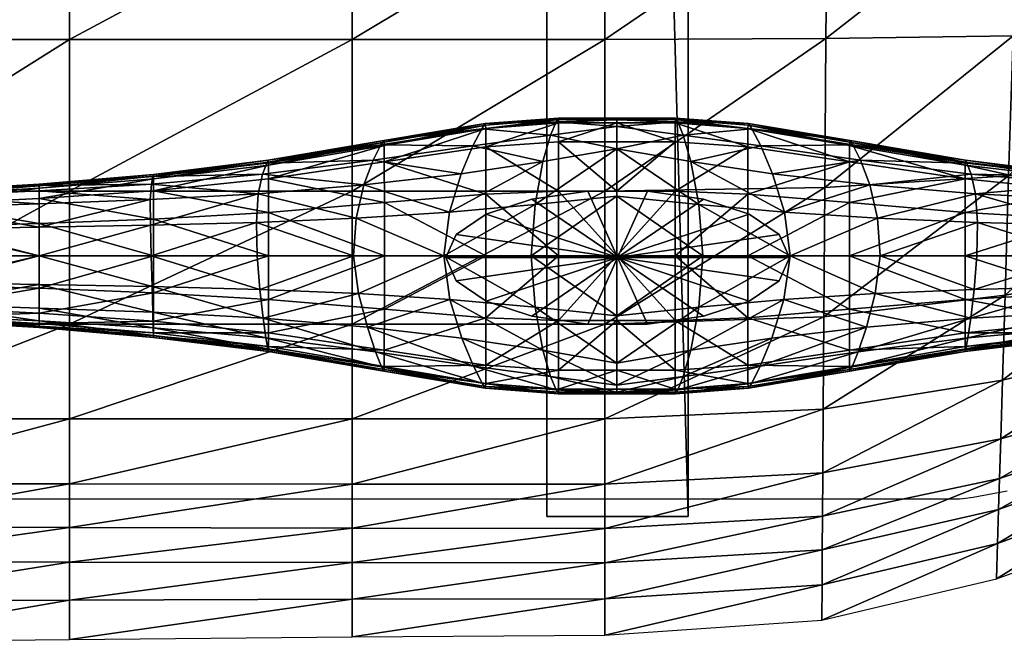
# Model space of a CAD drawing. Header units: inches. Extents: x -10.9 to 10.9, y -19.1 to 19.1.
# Tile 7 of 44: x -4.2 to 2.7, y -18.8 to -14.5. Entities that reach past the tile are written whole.
import ezdxf

# ---------------------------------------------------------------- set-up
doc = ezdxf.new("R2010")
doc.units = ezdxf.units.IN
doc.header["$MEASUREMENT"] = 0
doc.layers.get('0').update_dxf_attribs({"true_color": 0x5890e1})
doc.layers.add('BASE-FUNDICIÓN', color=1, linetype='Continuous', true_color=0xff0000)

# ---------------------------------------------------------------- blocks, each defined once
blk = doc.blocks.new('Box003')
at = {"color": 0}
mesh = blk.add_polyface(dxfattribs=at)
corners = [(-7.4711, -7.8232, 0.7964), (-9.1732, -7.8232, 1.0239), (-9.1732, -8.8923, 1.2064), (-7.4711, -8.8923, 0.9918), (-7.4711, -6.754, 0.6843), (-9.1732, -6.754, 0.9194), (-5.481, -7.8232, 0.5522), (-5.481, -6.754, 0.43), (-5.481, -8.8923, 0.7638), (-3.7007, -7.8232, 0.3755), (-3.7007, -8.8923, 0.6018), (-3.7007, -6.754, 0.2423), (-7.4711, -9.9615, 1.317), (-9.1732, -9.9615, 1.5143), (-9.1732, -10.897, 1.825), (-7.4711, -10.897, 1.6516), (-5.481, -9.9615, 1.1084), (-5.481, -10.897, 1.4674), (-3.7007, -9.9615, 0.9627), (-3.7007, -10.897, 1.3396), (-7.4711, -5.6848, 0.6091), (-9.1732, -5.6848, 0.8456), (-7.4711, -4.6157, 0.5524), (-9.1732, -4.6157, 0.7871), (-5.481, -5.6848, 0.3537), (-5.481, -4.6157, 0.3004), (-3.7007, -5.6848, 0.1604), (-3.7007, -4.6157, 0.1042), (-10.0898, -9.9615, 1.6259), (-10.0898, -5.6848, 0.9821)]
mesh.append_faces([[corners[k] for k in face] for face in [(0, 1, 2), (2, 3, 0), (4, 5, 1), (1, 0, 4), (0, 6, 7), (7, 4, 0), (3, 8, 6), (6, 0, 3), (9, 6, 8), (8, 10, 9), (11, 7, 6), (6, 9, 11), (12, 13, 14), (14, 15, 12), (3, 2, 13), (13, 12, 3), (12, 16, 8), (8, 3, 12), (15, 17, 16), (16, 12, 15), (18, 16, 17), (17, 19, 18), (10, 8, 16), (16, 18, 10), (20, 21, 5), (5, 4, 20), (22, 23, 21), (21, 20, 22), (20, 24, 25), (25, 22, 20), (4, 7, 24), (24, 20, 4), (26, 24, 7), (7, 11, 26), (27, 25, 24), (24, 26, 27), (14, 13, 28), (5, 21, 29), (29, 21, 23)]], dxfattribs={"vtx2": -1, "color": 0})
mesh = blk.add_polyface(dxfattribs=at)
corners = [(-0.4996, -9.2735, -0.139), (-0.4996, -9.1892, -0.139), (-0.2478, -9.1892, -0.106), (-0.2478, -9.2735, -0.106), (-0.3129, -9.1892, 0.4789), (-0.6859, -9.1892, 0.4954), (-0.6859, -9.2735, 0.4954), (-0.3129, -9.2735, 0.4789), (0.2559, -9.2735, 0.0074), (0.004, -9.2735, -0.0731), (0.004, -9.1892, -0.0731), (0.2559, -9.1892, 0.0074), (0.4332, -9.1892, 0.5431), (0.0602, -9.1892, 0.4777), (0.0602, -9.2735, 0.4777), (0.4332, -9.2735, 0.5431), (-3.7007, -7.8232, 0.3755), (-2.1339, -7.8232, 0.2719), (-2.1243, -6.754, 0.1276), (-3.7007, -6.754, 0.2423), (-3.7007, -8.8923, 0.6018), (-2.144, -8.8855, 0.5079), (-0.7846, -7.8232, 0.2472), (-0.8251, -8.8651, 0.4845), (-0.7461, -6.754, 0.0927), (0.2545, -7.8232, 0.2956), (0.3242, -6.754, 0.1377), (0.1867, -8.8413, 0.5273), (-3.7007, -9.9615, 0.9627), (-2.1521, -9.9343, 0.8705), (-0.8575, -9.8527, 0.8223)]
mesh.append_faces([[corners[k] for k in face] for face in [(0, 1, 2), (2, 3, 0), (4, 5, 6), (6, 7, 4), (1, 5, 4), (4, 2, 1), (0, 6, 5), (5, 1, 0), (8, 9, 10), (10, 11, 8), (12, 13, 14), (11, 10, 13), (13, 12, 11), (3, 9, 14), (14, 7, 3), (9, 3, 2), (2, 10, 9), (13, 4, 7), (7, 14, 13), (2, 4, 13), (13, 10, 2), (8, 15, 14), (14, 9, 8), (0, 3, 7), (7, 6, 0), (16, 17, 18), (18, 19, 16), (20, 21, 17), (17, 16, 20), (22, 17, 21), (21, 23, 22), (17, 22, 24), (22, 25, 26), (23, 27, 25), (25, 22, 23), (21, 20, 28), (23, 21, 29), (27, 23, 30)]], dxfattribs={"vtx2": -1, "color": 0})
mesh = blk.add_polyface(dxfattribs=at)
corners = [(-3.7007, -12.3379, 1.608), (-2.1682, -12.2513, 1.5145), (-2.1659, -11.9463, 1.6197), (-3.7007, -12.0257, 1.7233), (-3.7007, -12.5806, 1.3757), (-2.1701, -12.4886, 1.2966), (-0.9218, -11.9844, 1.3868), (-0.9292, -12.2047, 1.212), (-0.9125, -11.7062, 1.4637), (0.0628, -11.4233, 1.3637), (0.0505, -11.6618, 1.3202), (-3.7007, -9.9615, 0.9627), (-2.1521, -9.9343, 0.8705), (-2.144, -8.8855, 0.5079), (-3.7007, -10.897, 1.3396), (-2.1583, -10.846, 1.2437), (-0.8575, -9.8527, 0.8223), (-0.8822, -10.6931, 1.1552), (-0.8251, -8.8651, 0.4845), (-5.481, -12.0249, 1.817), (-3.7007, -11.5653, 1.6135), (-5.481, -11.5653, 1.7221), (-2.1628, -11.4973, 1.5114), (-0.9, -11.2933, 1.3777), (0.04, -11.8562, 1.1886), (-0.936, -12.4437, 1.0044), (0.0239, -12.0914, 0.9895), (-0.9425, -12.692, 0.7803), (-2.1718, -12.7344, 1.0668), (-2.1734, -12.9846, 0.8309), (-3.7007, -12.8324, 1.1346), (-3.7007, -13.0887, 0.8891), (-5.481, -13.1016, 0.9511), (-5.481, -12.8355, 1.2099)]
mesh.append_faces([[corners[k] for k in face] for face in [(0, 1, 2), (2, 3, 0), (4, 5, 1), (1, 0, 4), (6, 1, 5), (5, 7, 6), (8, 2, 1), (1, 6, 8), (9, 8, 6), (10, 6, 7), (11, 12, 13), (14, 15, 12), (12, 11, 14), (16, 12, 15), (15, 17, 16), (12, 16, 18), (19, 3, 20), (21, 20, 14), (20, 22, 15), (15, 14, 20), (3, 2, 22), (22, 20, 3), (23, 22, 2), (2, 8, 23), (17, 15, 22), (22, 23, 17), (24, 7, 25), (26, 25, 27), (25, 28, 29), (29, 27, 25), (7, 5, 28), (28, 25, 7), (30, 28, 5), (5, 4, 30), (31, 29, 28), (28, 30, 31), (32, 31, 30), (33, 30, 4)]], dxfattribs={"vtx2": -1, "color": 0})
mesh = blk.add_polyface(dxfattribs=at)
corners = [(-0.9218, -11.9844, 1.3868), (0.0505, -11.6618, 1.3202), (0.0628, -11.4233, 1.3637), (-0.9292, -12.2047, 1.212), (0.04, -11.8562, 1.1886), (-0.8575, -9.8527, 0.8223), (0.1429, -9.7575, 0.834), (0.1867, -8.8413, 0.5273), (-0.8822, -10.6931, 1.1552), (0.1125, -10.5146, 1.1222), (-0.9, -11.2933, 1.3777), (0.0846, -11.0553, 1.2982), (-0.9125, -11.7062, 1.4637), (0.7605, -11.4078, 1.4103), (0.7634, -11.2153, 1.4282), (1.2581, -11.2045, 1.5773), (1.2491, -11.0501, 1.5748), (0.7556, -11.57, 1.2931), (1.2666, -11.3383, 1.4634), (0.8085, -9.6895, 0.9217), (0.8216, -8.8243, 0.632), (1.2419, -9.6351, 1.054), (0.8108, -10.3871, 1.1931), (1.2767, -10.2854, 1.316), (0.7879, -10.8853, 1.3588), (1.2672, -10.7504, 1.4887), (0.7251, -11.8088, 1.0643), (1.2469, -11.5764, 1.2005), (0.6817, -12.0859, 0.7797), (1.2131, -11.8668, 0.8632), (0.0239, -12.0914, 0.9895), (0.005, -12.347, 0.7566), (-0.936, -12.4437, 1.0044), (-0.9425, -12.692, 0.7803)]
mesh.append_faces([[corners[k] for k in face] for face in [(0, 1, 2), (3, 4, 1), (5, 6, 7), (8, 9, 6), (6, 5, 8), (10, 11, 9), (9, 8, 10), (12, 2, 11), (11, 10, 12), (13, 14, 2), (2, 1, 13), (15, 16, 14), (14, 13, 15), (13, 17, 18), (18, 15, 13), (1, 4, 17), (17, 13, 1), (7, 6, 19), (20, 19, 21), (19, 22, 23), (6, 9, 22), (22, 19, 6), (24, 22, 9), (9, 11, 24), (22, 24, 25), (24, 14, 16), (16, 25, 24), (11, 2, 14), (14, 24, 11), (26, 27, 18), (18, 17, 26), (28, 29, 27), (27, 26, 28), (26, 30, 31), (31, 28, 26), (17, 4, 30), (30, 26, 17), (32, 30, 4), (33, 31, 30)]], dxfattribs={"vtx2": -1, "color": 0})
mesh = blk.add_polyface(dxfattribs=at)
corners = [(-7.4711, -12.3317, 1.81), (-9.1732, -12.3286, 1.9088), (-9.1732, -12.5726, 1.6535), (-7.4711, -12.5752, 1.5645), (-7.4711, -12.0241, 1.9431), (-9.1732, -12.0234, 2.0553), (-5.481, -12.3346, 1.6967), (-5.481, -12.0249, 1.817), (-5.481, -12.5773, 1.461), (-3.7007, -12.3379, 1.608), (-3.7007, -12.5806, 1.3757), (-3.7007, -12.0257, 1.7233), (-9.1732, -11.5653, 2.0164), (-9.1732, -10.897, 1.825), (-10.0898, -10.897, 1.9203), (-10.0898, -11.5653, 2.0884), (-7.4711, -11.5653, 1.8753), (-7.4711, -10.897, 1.6516), (-5.481, -11.5653, 1.7221), (-5.481, -10.897, 1.4674), (-3.7007, -11.5653, 1.6135), (-3.7007, -10.897, 1.3396), (-10.0898, -12.3251, 1.9536), (-10.0898, -12.5677, 1.6953), (-3.7007, -12.8324, 1.1346), (-5.481, -12.8355, 1.2099), (-5.481, -13.1016, 0.9511), (-7.4711, -12.8421, 1.295), (-7.4711, -13.1206, 1.0136), (-9.1732, -12.8469, 1.3663), (-9.1732, -13.1365, 1.0631), (-10.0898, -12.8451, 1.4001), (-10.0898, -13.14, 1.0863)]
mesh.append_faces([[corners[k] for k in face] for face in [(0, 1, 2), (2, 3, 0), (4, 5, 1), (1, 0, 4), (0, 6, 7), (7, 4, 0), (3, 8, 6), (6, 0, 3), (9, 6, 8), (8, 10, 9), (11, 7, 6), (6, 9, 11), (12, 13, 14), (5, 12, 15), (16, 12, 5), (5, 4, 16), (17, 13, 12), (12, 16, 17), (16, 18, 19), (19, 17, 16), (4, 7, 18), (18, 16, 4), (20, 18, 7), (21, 19, 18), (22, 1, 5), (23, 2, 1), (24, 25, 26), (10, 8, 25), (27, 25, 8), (8, 3, 27), (28, 26, 25), (25, 27, 28), (27, 29, 30), (30, 28, 27), (3, 2, 29), (29, 27, 3), (31, 29, 2), (32, 30, 29), (29, 31, 32)]], dxfattribs={"vtx2": -1, "color": 0})
blk = doc.blocks.new('Line002')
at = {"color": 0}
blk.add_polyline3d([(-8.673, -0.2234, 1.8607), (1.2959, -0.2237, 0.7406), (1.2987, -0.2239, 0.7406), (1.302, -0.224, 0.7405), (1.3104, -0.2238, 0.7402), (1.3338, -0.2218, 0.7391), (1.4059, -0.2115, 0.7346), (1.6449, -0.166, 0.7179)], dxfattribs=at)
blk = doc.blocks.new('Cylinder00101')
at = {"color": 0}
mesh = blk.add_polyface(dxfattribs=at)
corners = [(0, 0), (12.205, 0), (11.469, 4.174), (9.349, 7.845), (6.102, 10.57), (2.119, 12.019), (-2.119, 12.019), (-6.102, 10.57), (-9.349, 7.845), (-11.469, 4.174), (-12.205, 0), (-11.469, -4.174), (-9.349, -7.845), (-6.102, -10.57), (-2.119, -12.019), (2.119, -12.019), (6.102, -10.57), (9.349, -7.845), (11.469, -4.174), (12.205, 0, 48.494), (11.469, 4.174, 48.494), (9.349, 7.845, 48.494), (6.102, 10.57, 48.494), (2.119, 12.019, 48.494), (-2.119, 12.019, 48.494), (-6.102, 10.57, 48.494), (-9.349, 7.845, 48.494), (-11.469, 4.174, 48.494), (-12.205, 0, 48.494), (-11.469, -4.174, 48.494), (-9.349, -7.845, 48.494), (-6.102, -10.57, 48.494), (-2.119, -12.019, 48.494), (2.119, -12.019, 48.494), (6.102, -10.57, 48.494), (9.349, -7.845, 48.494), (11.469, -4.174, 48.494), (12.205, 0, 96.988), (11.469, 4.174, 96.988), (9.349, 7.845, 96.988), (6.102, 10.57, 96.988), (2.119, 12.019, 96.988), (-2.119, 12.019, 96.988), (-6.102, 10.57, 96.988), (-9.349, 7.845, 96.988), (-11.469, 4.174, 96.988), (-12.205, 0, 96.988), (-11.469, -4.174, 96.988), (-9.349, -7.845, 96.988), (-6.102, -10.57, 96.988), (-2.119, -12.019, 96.988), (2.119, -12.019, 96.988), (6.102, -10.57, 96.988), (9.349, -7.845, 96.988), (11.469, -4.174, 96.988), (12.205, 0, 145.482), (11.469, 4.174, 145.482), (9.349, 7.845, 145.482), (6.102, 10.57, 145.482), (2.119, 12.019, 145.482), (-2.119, 12.019, 145.482), (-6.102, 10.57, 145.482), (-9.349, 7.845, 145.482), (-11.469, 4.174, 145.482), (-12.205, 0, 145.482), (-11.469, -4.174, 145.482), (-9.349, -7.845, 145.482), (-6.102, -10.57, 145.482), (-2.119, -12.019, 145.482), (2.119, -12.019, 145.482), (6.102, -10.57, 145.482), (9.349, -7.845, 145.482), (11.469, -4.174, 145.482), (12.205, 0, 193.976), (11.469, 4.174, 193.976), (9.349, 7.845, 193.976), (6.102, 10.57, 193.976), (2.119, 12.019, 193.976), (-2.119, 12.019, 193.976), (-6.102, 10.57, 193.976), (-9.349, 7.845, 193.976), (-11.469, 4.174, 193.976), (-12.205, 0, 193.976), (-11.469, -4.174, 193.976), (-9.349, -7.845, 193.976), (-6.102, -10.57, 193.976), (-2.119, -12.019, 193.976), (2.119, -12.019, 193.976), (6.102, -10.57, 193.976), (9.349, -7.845, 193.976), (11.469, -4.174, 193.976), (12.205, 0, 242.47), (11.469, 4.174, 242.47), (9.349, 7.845, 242.47), (6.102, 10.57, 242.47), (2.119, 12.019, 242.47), (-2.119, 12.019, 242.47), (-6.102, 10.57, 242.47), (-9.349, 7.845, 242.47), (-11.469, 4.174, 242.47), (-12.205, 0, 242.47), (-11.469, -4.174, 242.47), (-9.349, -7.845, 242.47), (-6.102, -10.57, 242.47), (-2.119, -12.019, 242.47), (2.119, -12.019, 242.47), (6.102, -10.57, 242.47), (9.349, -7.845, 242.47), (11.469, -4.174, 242.47), (0, 0, 242.47)]
mesh.append_faces([[corners[k] for k in face] for face in [(1, 20, 19), (2, 21, 20), (3, 22, 21), (4, 23, 22), (5, 24, 23), (6, 25, 24), (7, 26, 25), (8, 27, 26), (9, 28, 27), (10, 29, 28), (11, 30, 29), (12, 31, 30), (13, 32, 31), (14, 33, 32), (15, 34, 33), (16, 35, 34), (17, 36, 35), (18, 19, 36), (19, 38, 37), (20, 39, 38), (21, 40, 39), (22, 41, 40), (23, 42, 41), (24, 43, 42), (25, 44, 43), (26, 45, 44), (27, 46, 45), (28, 47, 46), (29, 48, 47), (30, 49, 48), (31, 50, 49), (32, 51, 50), (33, 52, 51), (34, 53, 52), (35, 54, 53), (36, 37, 54), (37, 56, 55), (38, 57, 56), (39, 58, 57), (40, 59, 58), (41, 60, 59), (42, 61, 60), (43, 62, 61), (44, 63, 62), (45, 64, 63), (46, 65, 64), (47, 66, 65), (48, 67, 66), (49, 68, 67), (50, 69, 68), (51, 70, 69), (52, 71, 70), (53, 72, 71), (54, 55, 72), (55, 74, 73), (56, 75, 74), (57, 76, 75), (58, 77, 76), (59, 78, 77), (60, 79, 78), (61, 80, 79), (62, 81, 80), (63, 82, 81), (64, 83, 82), (65, 84, 83), (66, 85, 84), (67, 86, 85), (68, 87, 86), (69, 88, 87), (70, 89, 88), (71, 90, 89), (72, 73, 90), (73, 92, 91), (74, 93, 92), (75, 94, 93), (76, 95, 94), (77, 96, 95), (78, 97, 96), (79, 98, 97), (80, 99, 98), (81, 100, 99), (82, 101, 100), (83, 102, 101), (84, 103, 102), (85, 104, 103), (86, 105, 104), (87, 106, 105), (88, 107, 106), (89, 108, 107), (90, 91, 108)]], dxfattribs={"vtx0": -1, "color": 0})
mesh.append_faces([[corners[k] for k in face] for face in [(0, 2, 1), (0, 3, 2), (0, 4, 3), (0, 5, 4), (0, 6, 5), (0, 7, 6), (0, 8, 7), (0, 9, 8), (0, 10, 9), (0, 11, 10), (0, 12, 11), (0, 13, 12), (0, 14, 13), (0, 15, 14), (0, 16, 15), (0, 17, 16), (0, 18, 17), (0, 1, 18), (109, 91, 92), (109, 92, 93), (109, 93, 94), (109, 94, 95), (109, 95, 96), (109, 96, 97), (109, 97, 98), (109, 98, 99), (109, 99, 100), (109, 100, 101), (109, 101, 102), (109, 102, 103), (109, 103, 104), (109, 104, 105), (109, 105, 106), (109, 106, 107), (109, 107, 108), (109, 108, 91)]], dxfattribs={"vtx0": -1, "vtx2": -1, "color": 0})
mesh.append_faces([[corners[k] for k in face] for face in [(1, 2, 20), (2, 3, 21), (3, 4, 22), (4, 5, 23), (5, 6, 24), (6, 7, 25), (7, 8, 26), (8, 9, 27), (9, 10, 28), (10, 11, 29), (11, 12, 30), (12, 13, 31), (13, 14, 32), (14, 15, 33), (15, 16, 34), (16, 17, 35), (17, 18, 36), (18, 1, 19), (19, 20, 38), (20, 21, 39), (21, 22, 40), (22, 23, 41), (23, 24, 42), (24, 25, 43), (25, 26, 44), (26, 27, 45), (27, 28, 46), (28, 29, 47), (29, 30, 48), (30, 31, 49), (31, 32, 50), (32, 33, 51), (33, 34, 52), (34, 35, 53), (35, 36, 54), (36, 19, 37), (37, 38, 56), (38, 39, 57), (39, 40, 58), (40, 41, 59), (41, 42, 60), (42, 43, 61), (43, 44, 62), (44, 45, 63), (45, 46, 64), (46, 47, 65), (47, 48, 66), (48, 49, 67), (49, 50, 68), (50, 51, 69), (51, 52, 70), (52, 53, 71), (53, 54, 72), (54, 37, 55), (55, 56, 74), (56, 57, 75), (57, 58, 76), (58, 59, 77), (59, 60, 78), (60, 61, 79), (61, 62, 80), (62, 63, 81), (63, 64, 82), (64, 65, 83), (65, 66, 84), (66, 67, 85), (67, 68, 86), (68, 69, 87), (69, 70, 88), (70, 71, 89), (71, 72, 90), (72, 55, 73), (73, 74, 92), (74, 75, 93), (75, 76, 94), (76, 77, 95), (77, 78, 96), (78, 79, 97), (79, 80, 98), (80, 81, 99), (81, 82, 100), (82, 83, 101), (83, 84, 102), (84, 85, 103), (85, 86, 104), (86, 87, 105), (87, 88, 106), (88, 89, 107), (89, 90, 108), (90, 73, 91)]], dxfattribs={"vtx2": -1, "color": 0})

msp = doc.modelspace()

# ---------------------------------------------------------------- block references
at = {"color": 153, "true_color": 0x5890e1}
for name, p in [('Box003', (3.6167, -5.7041, 0.5837)), ('Line002', (1.1028, -17.6097, 0.3302))]:
    msp.add_blockref(name, p, dxfattribs=at)
at = {"color": 153, "true_color": 0x5890e1, "xscale": 0.09913786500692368, "yscale": 0.03894008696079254, "zscale": 0.03894008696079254}
msp.add_blockref('Cylinder00101', (0.0053, -16.1334, -10.0669), dxfattribs=at)

# ---------------------------------------------------------------- meshes
at = {"color": 153, "true_color": 0x5890e1}
mesh = msp.add_polyface(dxfattribs=at)
corners = [(-0.4925, 17.8276, -3.6151), (-0.4925, -17.9566, -3.6151), (0.5018, 17.8276, -3.6151), (0.5018, -17.9566, -3.6151), (-0.4925, 17.8276, -0.6447), (-0.4925, -17.9566, -0.6447), (0.5018, 17.8276, -0.6447), (0.5018, -17.9566, -0.6447)]
mesh.append_faces([[corners[k] for k in face] for face in [(0, 2, 3), (3, 1, 0), (4, 5, 7), (7, 6, 4), (0, 1, 5), (5, 4, 0), (1, 3, 7), (7, 5, 1), (3, 2, 6), (6, 7, 3), (2, 0, 4), (4, 6, 2)]], dxfattribs={"vtx2": -1, "color": 153})
at = {"layer": 'BASE-FUNDICIÓN', "color": 8, "true_color": 0x737373}
mesh = msp.add_polyface(dxfattribs=at)
corners = [(-0.9507, -15.2245, -11.9108), (-1.0138, -15.3443, -11.0961), (-0.468, -15.2703, -11.0435), (-0.4283, -15.1765, -11.883), (0, -15.21, -11.0432), (0, -15.1615, -11.8826), (0, -15.3657, -10.2091), (-0.5212, -15.4562, -10.2092), (-0.9223, -15.3521, -12.2289), (-0.9231, -15.2228, -12.2237), (-0.4108, -15.1828, -12.2044), (-0.4103, -15.317, -12.2096), (0, -15.1828, -12.2044), (0, -15.317, -12.2096), (0, -15.1609, -12.1939), (-0.4119, -15.1609, -12.194), (-0.9247, -15.2008, -12.2134), (0, -15.1495, -12.1764), (-0.4136, -15.1494, -12.1767), (-0.9275, -15.189, -12.1961), (0, -16.1211, -12.2113), (-0.4101, -16.1211, -12.2113), (-0.4101, -15.6655, -12.2113), (0, -15.6655, -12.2113), (-0.922, -15.6855, -12.2306), (-0.922, -16.1211, -12.2306), (-1.2196, -16.1211, -10.0156), (-0.6046, -16.1211, -9.9311), (-0.5765, -15.7593, -9.9311), (-1.1794, -15.8136, -10.0162), (0, -15.699, -9.9311), (0, -16.1211, -9.9311)]
mesh.append_faces([[corners[k] for k in face] for face in [(0, 1, 2), (2, 3, 0), (3, 2, 4), (4, 5, 3), (6, 4, 2), (2, 7, 6), (7, 2, 1), (8, 9, 10), (10, 11, 8), (11, 10, 12), (12, 13, 11), (14, 12, 10), (10, 15, 14), (15, 10, 9), (9, 16, 15), (5, 17, 18), (18, 3, 5), (3, 18, 19), (19, 0, 3), (16, 19, 18), (18, 15, 16), (15, 18, 17), (17, 14, 15), (20, 21, 22), (22, 23, 20), (23, 22, 11), (11, 13, 23), (8, 11, 22), (22, 24, 8), (24, 22, 21), (21, 25, 24), (26, 27, 28), (29, 28, 7), (6, 7, 28), (28, 30, 6), (30, 28, 27), (27, 31, 30)]], dxfattribs={"vtx2": -1, "color": 8})
mesh = msp.add_polyface(dxfattribs=at)
corners = [(1.2196, -16.1211, -10.0156), (0.6046, -16.1211, -9.9311), (0.5765, -16.4828, -9.9311), (0.9507, -15.2245, -11.9108), (0.4283, -15.1765, -11.883), (0.468, -15.2703, -11.0435), (0, -15.21, -11.0432), (0, -15.1615, -11.8826), (0, -15.3657, -10.2091), (0.5212, -15.4562, -10.2092), (1.0138, -15.3443, -11.0961), (0.4108, -15.1828, -12.2044), (0.9231, -15.2228, -12.2237), (0.9223, -15.3521, -12.2289), (0.4103, -15.317, -12.2096), (0, -15.1828, -12.2044), (0, -15.317, -12.2096), (0, -15.1609, -12.1939), (0.4119, -15.1609, -12.194), (0.9247, -15.2008, -12.2134), (0.4136, -15.1494, -12.1767), (0, -15.1495, -12.1764), (0.9275, -15.189, -12.1961), (0.4101, -15.6655, -12.2113), (0.4101, -16.1211, -12.2113), (0, -16.1211, -12.2113), (0, -15.6655, -12.2113), (0.922, -15.6855, -12.2306), (0.922, -16.1211, -12.2306), (0.5765, -15.7593, -9.9311), (1.1794, -15.8136, -10.0162), (0, -15.699, -9.9311), (0, -16.1211, -9.9311)]
mesh.append_faces([[corners[k] for k in face] for face in [(0, 1, 2), (3, 4, 5), (6, 5, 4), (4, 7, 6), (5, 6, 8), (8, 9, 5), (10, 5, 9), (11, 12, 13), (13, 14, 11), (15, 11, 14), (14, 16, 15), (11, 15, 17), (17, 18, 11), (12, 11, 18), (18, 19, 12), (20, 21, 7), (7, 4, 20), (22, 20, 4), (4, 3, 22), (20, 22, 19), (19, 18, 20), (21, 20, 18), (18, 17, 21), (23, 24, 25), (25, 26, 23), (14, 23, 26), (26, 16, 14), (23, 14, 13), (13, 27, 23), (24, 23, 27), (27, 28, 24), (29, 1, 0), (9, 29, 30), (29, 9, 8), (8, 31, 29), (1, 29, 31), (31, 32, 1)]], dxfattribs={"vtx2": -1, "color": 8})
mesh = msp.add_polyface(dxfattribs=at)
corners = [(-1.7156, -15.4454, -11.2533), (-1.6616, -15.3386, -11.9932), (-2.4657, -15.4676, -12.1197), (-1.0138, -15.3443, -11.0961), (-0.9507, -15.2245, -11.9108), (-1.0967, -15.5425, -10.2865), (-1.781, -15.6205, -10.5181), (-2.4961, -15.5451, -11.4721), (-1.835, -15.8557, -10.2714), (-2.5267, -15.6833, -10.829), (-1.1794, -15.8136, -10.0162), (-1.2196, -16.1211, -10.0156), (-1.8552, -16.1212, -10.269), (-2.5386, -15.8861, -10.6127), (-0.5212, -15.4562, -10.2092), (-2.4529, -15.5784, -12.3829), (-2.4532, -15.4818, -12.3777), (-1.6384, -15.3428, -12.2814), (-1.6378, -15.4572, -12.2866), (-0.9231, -15.2228, -12.2237), (-0.9223, -15.3521, -12.2289), (-0.9247, -15.2008, -12.2134), (-1.6397, -15.3204, -12.271), (-0.9275, -15.189, -12.1961), (-1.6419, -15.308, -12.2537), (-2.4548, -15.4471, -12.3496), (-2.4538, -15.4597, -12.3672), (-0.922, -16.1211, -12.2306), (-1.6375, -16.1211, -12.2884), (-1.6375, -15.7457, -12.2884), (-0.922, -15.6855, -12.2306), (-2.4528, -15.8148, -12.3847), (-2.4528, -16.1211, -12.3847), (-0.5765, -15.7593, -9.9311), (-1.8191, -16.387, -10.2666)]
mesh.append_faces([[corners[k] for k in face] for face in [(0, 1, 2), (1, 0, 3), (3, 4, 1), (5, 3, 0), (0, 6, 5), (6, 0, 7), (8, 6, 9), (6, 8, 10), (10, 5, 6), (11, 10, 8), (8, 12, 11), (12, 8, 13), (3, 5, 14), (15, 16, 17), (17, 18, 15), (18, 17, 19), (19, 20, 18), (21, 19, 17), (17, 22, 21), (22, 17, 16), (4, 23, 24), (24, 1, 4), (1, 24, 25), (24, 22, 26), (22, 24, 23), (23, 21, 22), (27, 28, 29), (29, 30, 27), (30, 29, 18), (18, 20, 30), (15, 18, 29), (29, 31, 15), (31, 29, 28), (28, 32, 31), (33, 10, 11), (14, 5, 10), (11, 12, 34)]], dxfattribs={"vtx2": -1, "color": 8})
mesh = msp.add_polyface(dxfattribs=at)
corners = [(2.4657, -15.4676, -12.1197), (1.6616, -15.3386, -11.9932), (1.7156, -15.4454, -11.2533), (1.0138, -15.3443, -11.0961), (0.9507, -15.2245, -11.9108), (1.0967, -15.5425, -10.2865), (1.781, -15.6205, -10.5181), (2.496, -15.5451, -11.4721), (2.5267, -15.6833, -10.829), (1.835, -15.8557, -10.2714), (1.1794, -15.8136, -10.0162), (1.2196, -16.1211, -10.0156), (1.8552, -16.1212, -10.269), (2.5386, -15.8861, -10.6127), (0.468, -15.2703, -11.0435), (0.5212, -15.4562, -10.2092), (1.6384, -15.3428, -12.2814), (2.4532, -15.4818, -12.3777), (2.4529, -15.5784, -12.3829), (1.6378, -15.4572, -12.2866), (0.9231, -15.2228, -12.2237), (0.9223, -15.3521, -12.2289), (0.9247, -15.2008, -12.2134), (1.6397, -15.3204, -12.271), (1.6419, -15.308, -12.2537), (0.9275, -15.189, -12.1961), (2.4548, -15.4471, -12.3496), (2.4538, -15.4597, -12.3672), (1.6375, -15.7457, -12.2884), (1.6375, -16.1211, -12.2884), (0.922, -16.1211, -12.2306), (0.922, -15.6855, -12.2306), (2.4528, -15.8148, -12.3847), (2.4528, -16.1211, -12.3847), (0.5765, -15.7593, -9.9311)]
mesh.append_faces([[corners[k] for k in face] for face in [(0, 1, 2), (3, 2, 1), (1, 4, 3), (2, 3, 5), (5, 6, 2), (7, 2, 6), (8, 6, 9), (10, 9, 6), (6, 5, 10), (9, 10, 11), (11, 12, 9), (13, 9, 12), (14, 3, 4), (15, 5, 3), (16, 17, 18), (18, 19, 16), (20, 16, 19), (19, 21, 20), (16, 20, 22), (22, 23, 16), (17, 16, 23), (24, 25, 4), (4, 1, 24), (26, 24, 1), (27, 23, 24), (25, 24, 23), (23, 22, 25), (28, 29, 30), (30, 31, 28), (19, 28, 31), (31, 21, 19), (28, 19, 18), (18, 32, 28), (29, 28, 32), (32, 33, 29), (11, 10, 34), (10, 5, 15)]], dxfattribs={"vtx2": -1, "color": 8})
mesh = msp.add_polyface(dxfattribs=at)
corners = [(-3.2638, -16.5807, -12.5177), (-3.2638, -16.3803, -12.5195), (-2.4528, -16.4274, -12.3847), (-2.4529, -16.6638, -12.3829), (-2.4528, -16.1211, -12.3847), (-3.2638, -16.1211, -12.5195), (-2.4657, -15.4676, -12.1197), (-2.4961, -15.5451, -11.4721), (-1.7156, -15.4454, -11.2533), (-2.5267, -15.6833, -10.829), (-1.781, -15.6205, -10.5181), (-2.5386, -15.8861, -10.6127), (-1.835, -15.8557, -10.2714), (-2.5341, -16.1213, -10.61), (-1.8552, -16.1212, -10.269), (-2.4917, -16.5601, -10.8206), (-2.4721, -16.6979, -11.4665), (-1.6991, -16.7973, -11.2485), (-2.4587, -16.7748, -12.1183), (-1.6568, -16.9038, -11.9919), (-3.2647, -16.6281, -11.7111), (-3.267, -16.5185, -11.1468), (-2.5154, -16.3569, -10.6072), (-3.2721, -16.3377, -10.9581), (-3.2787, -16.1212, -10.9572), (-3.2781, -15.6145, -11.7093), (-3.2679, -15.5605, -12.2801), (-2.453, -16.7604, -12.3777), (-3.2638, -16.6637, -12.5125), (-2.4533, -16.7825, -12.3671), (-3.2638, -16.6836, -12.5019), (-2.4532, -15.4818, -12.3777), (-2.4529, -15.5784, -12.3829), (-3.2639, -15.6614, -12.5177), (-2.4538, -15.4597, -12.3672), (-3.2639, -15.5785, -12.5125), (-1.6397, -15.3204, -12.271), (-2.4548, -15.4471, -12.3496), (-1.6616, -15.3386, -11.9932), (-1.6419, -15.308, -12.2537), (-2.4539, -16.7951, -12.3496), (-1.6412, -16.9343, -12.2537), (-3.2641, -16.6818, -12.2805), (-3.2638, -16.6949, -12.4843), (-3.2643, -15.5473, -12.4844), (-3.2641, -15.5586, -12.5019), (-3.2638, -15.8619, -12.5195), (-2.4528, -15.8148, -12.3847), (-1.8191, -16.387, -10.2666), (-3.2852, -15.9049, -10.9562)]
mesh.append_faces([[corners[k] for k in face] for face in [(0, 1, 2), (2, 3, 0), (4, 2, 1), (1, 5, 4), (6, 7, 8), (7, 9, 10), (9, 11, 12), (11, 13, 14), (15, 16, 17), (16, 18, 19), (18, 16, 20), (16, 15, 21), (15, 22, 23), (22, 13, 24), (9, 7, 25), (7, 6, 26), (3, 27, 28), (28, 0, 3), (27, 29, 30), (31, 32, 33), (34, 31, 35), (31, 34, 36), (37, 6, 38), (34, 37, 39), (18, 40, 41), (40, 18, 42), (29, 40, 43), (6, 37, 44), (37, 34, 45), (4, 5, 46), (46, 47, 4), (47, 46, 33), (33, 32, 47), (48, 22, 15), (14, 13, 22), (49, 11, 9), (24, 13, 11)]], dxfattribs={"vtx2": -1, "color": 8})
mesh = msp.add_polyface(dxfattribs=at)
corners = [(2.4528, -16.4274, -12.3847), (3.2638, -16.3803, -12.5195), (3.2638, -16.5807, -12.5177), (2.4528, -16.6638, -12.3829), (2.4528, -16.1211, -12.3847), (3.2638, -16.1211, -12.5195), (1.7156, -15.4454, -11.2533), (2.496, -15.5451, -11.4721), (2.4657, -15.4676, -12.1197), (1.781, -15.6205, -10.5181), (2.5267, -15.6833, -10.829), (1.835, -15.8557, -10.2714), (2.5386, -15.8861, -10.6127), (1.8552, -16.1212, -10.269), (2.5341, -16.1213, -10.61), (1.6991, -16.7973, -11.2485), (2.4721, -16.6979, -11.4665), (2.4917, -16.5601, -10.8206), (1.6568, -16.9038, -11.9919), (2.4587, -16.7748, -12.1183), (3.2647, -16.6281, -11.7111), (3.267, -16.5185, -11.1468), (3.2721, -16.3377, -10.9581), (2.5154, -16.3569, -10.6072), (3.2787, -16.1212, -10.9572), (3.2781, -15.6145, -11.7093), (3.2679, -15.5605, -12.2801), (3.2638, -16.6637, -12.5125), (2.453, -16.7604, -12.3777), (3.2638, -16.6836, -12.5019), (2.4533, -16.7825, -12.3671), (3.2639, -15.6614, -12.5177), (2.4529, -15.5784, -12.3829), (2.4532, -15.4818, -12.3777), (3.2639, -15.5785, -12.5125), (2.4538, -15.4597, -12.3672), (1.6397, -15.3204, -12.271), (1.6616, -15.3386, -11.9932), (2.4548, -15.4471, -12.3496), (1.6419, -15.308, -12.2537), (1.6412, -16.9343, -12.2537), (2.4539, -16.7951, -12.3496), (1.6394, -16.9218, -12.271), (3.2641, -16.6818, -12.2805), (3.2638, -16.6949, -12.4843), (3.2643, -15.5473, -12.4844), (3.2641, -15.5586, -12.5019), (3.2638, -15.8619, -12.5195), (2.4528, -15.8148, -12.3847), (1.8191, -16.387, -10.2666), (3.2852, -15.9049, -10.9562)]
mesh.append_faces([[corners[k] for k in face] for face in [(0, 1, 2), (2, 3, 0), (1, 0, 4), (4, 5, 1), (6, 7, 8), (9, 10, 7), (11, 12, 10), (13, 14, 12), (15, 16, 17), (18, 19, 16), (20, 16, 19), (21, 17, 16), (22, 23, 17), (24, 14, 23), (25, 7, 10), (26, 8, 7), (27, 28, 3), (29, 30, 28), (31, 32, 33), (34, 33, 35), (36, 35, 33), (37, 8, 38), (39, 38, 35), (40, 41, 19), (42, 30, 41), (43, 19, 41), (44, 41, 30), (45, 38, 8), (46, 35, 38), (47, 5, 4), (4, 48, 47), (31, 47, 48), (48, 32, 31), (17, 23, 49), (23, 14, 13), (10, 12, 50), (12, 14, 24)]], dxfattribs={"vtx2": -1, "color": 8})
mesh = msp.add_polyface(dxfattribs=at)
corners = [(-3.2638, -16.3803, -12.5195), (-3.2638, -16.5807, -12.5177), (-4.0693, -16.525, -12.6911), (-3.2638, -16.1211, -12.5195), (-4.0693, -16.3488, -12.6928), (-3.2647, -16.6281, -11.7111), (-3.2641, -16.6818, -12.2805), (-2.4587, -16.7748, -12.1183), (-4.0683, -16.5789, -11.9799), (-4.069, -16.6168, -12.4777), (-4.0676, -16.4888, -11.4861), (-3.267, -16.5185, -11.1468), (-2.4721, -16.6979, -11.4665), (-3.2721, -16.3377, -10.9581), (-2.4917, -16.5601, -10.8206), (-4.0674, -16.3237, -11.3179), (-3.2787, -16.1212, -10.9572), (-4.0675, -16.1211, -11.3126), (-2.5154, -16.3569, -10.6072), (-3.2781, -15.6145, -11.7093), (-3.2867, -15.7242, -11.144), (-2.5267, -15.6833, -10.829), (-4.0685, -15.6632, -11.9693), (-3.2679, -15.5605, -12.2801), (-4.069, -15.6253, -12.4751), (-2.4961, -15.5451, -11.4721), (-3.2638, -16.6637, -12.5125), (-4.0693, -16.5981, -12.6858), (-3.2638, -16.6836, -12.5019), (-4.0692, -16.6157, -12.6753), (-2.453, -16.7604, -12.3777), (-3.2639, -15.5785, -12.5125), (-3.2639, -15.6614, -12.5177), (-4.0693, -15.7172, -12.6911), (-2.4532, -15.4818, -12.3777), (-3.2641, -15.5586, -12.5019), (-2.4538, -15.4597, -12.3672), (-4.0692, -15.6441, -12.6858), (-3.2638, -16.6949, -12.4843), (-2.4539, -16.7951, -12.3496), (-2.4533, -16.7825, -12.3671), (-4.0692, -16.6255, -12.6577), (-3.2643, -15.5473, -12.4844), (-2.4657, -15.4676, -12.1197), (-4.0692, -15.6167, -12.6577), (-4.0692, -15.6265, -12.6753), (-2.4548, -15.4471, -12.3496), (-3.2638, -15.8619, -12.5195), (-4.0693, -15.8934, -12.6928), (-3.2852, -15.9049, -10.9562), (-4.0676, -15.9184, -11.3072), (-2.5386, -15.8861, -10.6127)]
mesh.append_faces([[corners[k] for k in face] for face in [(0, 1, 2), (3, 0, 4), (5, 6, 7), (6, 5, 8), (8, 9, 6), (10, 8, 5), (5, 11, 10), (11, 5, 12), (13, 11, 14), (11, 13, 15), (13, 16, 17), (16, 13, 18), (19, 20, 21), (20, 19, 22), (19, 23, 24), (23, 19, 25), (1, 26, 27), (26, 28, 29), (28, 26, 30), (31, 32, 33), (32, 31, 34), (31, 35, 36), (35, 31, 37), (38, 6, 9), (6, 38, 39), (38, 28, 40), (28, 38, 41), (42, 23, 43), (23, 42, 44), (42, 35, 45), (35, 42, 46), (33, 32, 47), (48, 47, 3), (17, 16, 49), (50, 49, 20), (21, 20, 49), (51, 49, 16)]], dxfattribs={"vtx2": -1, "color": 8})
mesh = msp.add_polyface(dxfattribs=at)
corners = [(4.0693, -16.525, -12.6911), (3.2638, -16.5807, -12.5177), (3.2638, -16.3803, -12.5195), (4.0693, -16.3488, -12.6928), (3.2638, -16.1211, -12.5195), (2.4587, -16.7748, -12.1183), (3.2641, -16.6818, -12.2805), (3.2647, -16.6281, -11.7111), (4.0682, -16.5789, -11.9799), (4.0676, -16.4888, -11.4861), (3.267, -16.5185, -11.1468), (2.4721, -16.6979, -11.4665), (2.4917, -16.5601, -10.8206), (3.2721, -16.3377, -10.9581), (4.0674, -16.3237, -11.3179), (4.0675, -16.1211, -11.3126), (3.2787, -16.1212, -10.9572), (2.5154, -16.3569, -10.6072), (2.5267, -15.6833, -10.829), (3.2867, -15.7242, -11.144), (3.2781, -15.6145, -11.7093), (4.0685, -15.6632, -11.9693), (4.069, -15.6253, -12.4751), (3.2679, -15.5605, -12.2801), (2.496, -15.5451, -11.4721), (2.4528, -16.6638, -12.3829), (3.2638, -16.6637, -12.5125), (4.0692, -16.5981, -12.6858), (4.0692, -16.6157, -12.6753), (3.2638, -16.6836, -12.5019), (2.453, -16.7604, -12.3777), (4.0693, -15.7172, -12.6911), (3.2639, -15.6614, -12.5177), (3.2639, -15.5785, -12.5125), (2.4532, -15.4818, -12.3777), (2.4538, -15.4597, -12.3672), (3.2641, -15.5586, -12.5019), (4.0692, -15.6441, -12.6858), (4.069, -16.6168, -12.4777), (3.2638, -16.6949, -12.4843), (2.4539, -16.7951, -12.3496), (2.4533, -16.7825, -12.3671), (4.0692, -16.6255, -12.6577), (2.4657, -15.4676, -12.1197), (3.2643, -15.5473, -12.4844), (4.0692, -15.6167, -12.6577), (4.0692, -15.6265, -12.6753), (2.4548, -15.4471, -12.3496), (3.2638, -15.8619, -12.5195), (4.0693, -15.8934, -12.6928), (3.2852, -15.9049, -10.9562), (4.0676, -15.9184, -11.3072), (2.5386, -15.8861, -10.6127)]
mesh.append_faces([[corners[k] for k in face] for face in [(0, 1, 2), (3, 2, 4), (5, 6, 7), (8, 7, 6), (7, 8, 9), (9, 10, 7), (11, 7, 10), (12, 10, 13), (14, 13, 10), (15, 16, 13), (17, 13, 16), (18, 19, 20), (21, 20, 19), (22, 23, 20), (24, 20, 23), (25, 1, 26), (27, 26, 1), (28, 29, 26), (30, 26, 29), (31, 32, 33), (34, 33, 32), (35, 36, 33), (37, 33, 36), (38, 6, 39), (40, 39, 6), (41, 29, 39), (42, 39, 29), (43, 23, 44), (45, 44, 23), (46, 36, 44), (47, 44, 36), (48, 32, 31), (4, 48, 49), (50, 16, 15), (19, 50, 51), (50, 19, 18), (16, 50, 52)]], dxfattribs={"vtx2": -1, "color": 8})
mesh = msp.add_polyface(dxfattribs=at)
corners = [(-4.0693, -16.3488, -12.6928), (-4.0693, -16.525, -12.6911), (-4.8677, -16.4858, -12.9029), (-4.0693, -16.1211, -12.6928), (-4.8677, -16.3265, -12.9047), (-3.2638, -16.3803, -12.5195), (-3.2638, -16.1211, -12.5195), (-4.0685, -15.6632, -11.9693), (-4.069, -15.6253, -12.4751), (-4.8696, -15.6701, -12.7058), (-4.0679, -15.7533, -11.4701), (-4.8736, -15.7009, -12.2563), (-4.0676, -15.9184, -11.3072), (-4.8776, -15.7803, -11.814), (-4.0675, -16.1211, -11.3126), (-4.879, -15.9325, -11.6712), (-4.0683, -16.5789, -11.9799), (-4.0676, -16.4888, -11.4861), (-4.8781, -16.4617, -11.835), (-4.069, -16.6168, -12.4777), (-4.8739, -16.5411, -12.2704), (-4.0674, -16.3237, -11.3179), (-3.267, -16.5185, -11.1468), (-3.2721, -16.3377, -10.9581), (-3.2867, -15.7242, -11.144), (-3.2781, -15.6145, -11.7093), (-4.0693, -16.5981, -12.6858), (-4.8677, -16.5526, -12.8977), (-4.0692, -16.6157, -12.6753), (-4.8679, -16.5694, -12.8871), (-4.0692, -15.6441, -12.6858), (-4.0693, -15.7172, -12.6911), (-4.8677, -15.7564, -12.9029), (-4.0692, -15.6265, -12.6753), (-4.8677, -15.6896, -12.8977), (-3.2638, -16.5807, -12.5177), (-3.2638, -16.6637, -12.5125), (-3.2639, -15.5785, -12.5125), (-3.2641, -15.5586, -12.5019), (-4.0692, -15.6167, -12.6577), (-4.8681, -15.6635, -12.8696), (-4.8679, -15.6727, -12.8871), (-4.0692, -16.6255, -12.6577), (-4.8697, -16.572, -12.7093), (-4.8681, -16.5787, -12.8696), (-3.2638, -16.6949, -12.4843), (-3.2638, -16.6836, -12.5019), (-3.2679, -15.5605, -12.2801), (-3.2643, -15.5473, -12.4844), (-4.8677, -15.9156, -12.9047), (-4.0693, -15.8934, -12.6928), (-3.2638, -15.8619, -12.5195), (-3.2852, -15.9049, -10.9562)]
mesh.append_faces([[corners[k] for k in face] for face in [(0, 1, 2), (3, 0, 4), (1, 0, 5), (0, 3, 6), (7, 8, 9), (10, 7, 11), (12, 10, 13), (14, 12, 15), (16, 17, 18), (19, 16, 20), (21, 17, 22), (14, 21, 23), (7, 10, 24), (8, 7, 25), (1, 26, 27), (26, 28, 29), (30, 31, 32), (33, 30, 34), (26, 1, 35), (28, 26, 36), (31, 30, 37), (30, 33, 38), (8, 39, 40), (39, 33, 41), (42, 19, 43), (28, 42, 44), (19, 42, 45), (42, 28, 46), (39, 8, 47), (33, 39, 48), (49, 50, 3), (32, 31, 50), (51, 50, 31), (6, 3, 50), (18, 17, 21), (52, 12, 14), (24, 10, 12)]], dxfattribs={"vtx2": -1, "color": 8})
mesh = msp.add_polyface(dxfattribs=at)
corners = [(-4.8677, -16.3265, -12.9047), (-4.8677, -16.4858, -12.9029), (-5.6577, -16.4568, -13.1533), (-4.0693, -16.3488, -12.6928), (-4.8677, -16.1211, -12.9047), (-4.0693, -16.1211, -12.6928), (-5.6576, -16.31, -13.155), (-4.8736, -15.7009, -12.2563), (-4.8696, -15.6701, -12.7058), (-5.6617, -15.7026, -12.9697), (-4.0685, -15.6632, -11.9693), (-4.8776, -15.7803, -11.814), (-4.0679, -15.7533, -11.4701), (-5.6706, -15.7315, -12.561), (-4.879, -15.9325, -11.6712), (-4.0676, -15.9184, -11.3072), (-4.8792, -16.1211, -11.6782), (-4.0675, -16.1211, -11.3126), (-4.8781, -16.4617, -11.835), (-4.8739, -16.5411, -12.2704), (-4.0683, -16.5789, -11.9799), (-4.8697, -16.572, -12.7093), (-4.069, -16.6168, -12.4777), (-5.6685, -16.5106, -12.577), (-4.8677, -16.5526, -12.8977), (-4.0693, -16.525, -12.6911), (-5.6578, -16.5195, -13.148), (-4.8679, -16.5694, -12.8871), (-5.658, -16.5362, -13.1375), (-4.0693, -16.5981, -12.6858), (-4.8677, -15.6896, -12.8977), (-4.8677, -15.7564, -12.9029), (-5.6577, -15.7854, -13.1533), (-4.0692, -15.6441, -12.6858), (-4.8679, -15.6727, -12.8871), (-4.0692, -15.6265, -12.6753), (-5.6578, -15.7227, -13.148), (-4.8681, -15.6635, -12.8696), (-4.069, -15.6253, -12.4751), (-5.6584, -15.6967, -13.12), (-5.658, -15.7059, -13.1375), (-4.0692, -15.6167, -12.6577), (-4.8681, -16.5787, -12.8696), (-5.6611, -16.5394, -12.9737), (-4.0692, -16.6255, -12.6577), (-4.0692, -16.6157, -12.6753), (-5.6583, -16.5454, -13.12), (-4.8677, -15.9156, -12.9047), (-4.0693, -15.8934, -12.6928), (-5.6576, -15.9322, -13.155), (-4.8794, -16.3096, -11.6852), (-4.0674, -16.3237, -11.3179)]
mesh.append_faces([[corners[k] for k in face] for face in [(0, 1, 2), (1, 0, 3), (0, 4, 5), (4, 0, 6), (7, 8, 9), (8, 7, 10), (7, 11, 12), (11, 7, 13), (11, 14, 15), (14, 16, 17), (18, 19, 20), (19, 21, 22), (21, 19, 23), (24, 1, 25), (1, 24, 26), (24, 27, 28), (27, 24, 29), (30, 31, 32), (31, 30, 33), (30, 34, 35), (34, 30, 36), (37, 8, 38), (8, 37, 39), (37, 34, 40), (34, 37, 41), (42, 21, 43), (21, 42, 44), (42, 27, 45), (27, 42, 46), (5, 4, 47), (48, 47, 31), (32, 31, 47), (49, 47, 4), (17, 16, 50), (50, 51, 17), (51, 50, 18)]], dxfattribs={"vtx2": -1, "color": 8})
mesh = msp.add_polyface(dxfattribs=at)
corners = [(-2.4529, -16.6638, -12.3829), (-2.4528, -16.4274, -12.3847), (-1.6375, -16.4965, -12.2884), (-1.6377, -16.7849, -12.2866), (-0.922, -16.5567, -12.2306), (-0.9223, -16.8901, -12.2289), (-0.922, -16.1211, -12.2306), (-1.6375, -16.1211, -12.2884), (-2.4528, -16.1211, -12.3847), (-1.1754, -16.4287, -10.015), (-1.0907, -16.6998, -10.2847), (-0.5212, -16.786, -10.2092), (-1.2196, -16.1211, -10.0156), (-0.5765, -16.4828, -9.9311), (-1.6991, -16.7973, -11.2485), (-1.7569, -16.6225, -10.5108), (-2.4917, -16.5601, -10.8206), (-1.0097, -16.8981, -11.0949), (-0.9495, -17.0177, -11.9105), (-1.6568, -16.9038, -11.9919), (-2.4721, -16.6979, -11.4665), (-0.468, -16.9718, -11.0435), (-0.9231, -17.0194, -12.2237), (-1.6383, -16.8994, -12.2814), (-2.453, -16.7604, -12.3777), (-2.4533, -16.7825, -12.3671), (-1.6394, -16.9218, -12.271), (-0.9247, -17.0414, -12.2134), (-1.6412, -16.9343, -12.2537), (-2.4587, -16.7748, -12.1183), (-0.9273, -17.0532, -12.1961), (-2.4539, -16.7951, -12.3496), (-1.8191, -16.387, -10.2666), (-2.5154, -16.3569, -10.6072), (-1.8552, -16.1212, -10.269)]
mesh.append_faces([[corners[k] for k in face] for face in [(0, 1, 2), (2, 3, 0), (3, 2, 4), (4, 5, 3), (6, 4, 2), (2, 7, 6), (7, 2, 1), (1, 8, 7), (9, 10, 11), (12, 9, 13), (14, 15, 16), (15, 14, 17), (17, 10, 15), (18, 17, 14), (14, 19, 18), (19, 14, 20), (10, 17, 21), (5, 22, 23), (23, 3, 5), (3, 23, 24), (24, 0, 3), (25, 24, 23), (23, 26, 25), (26, 23, 22), (22, 27, 26), (28, 19, 29), (19, 28, 30), (30, 18, 19), (27, 30, 28), (28, 26, 27), (26, 28, 31), (31, 25, 26), (32, 9, 12), (9, 32, 15), (15, 10, 9), (16, 15, 32), (33, 32, 34)]], dxfattribs={"vtx2": -1, "color": 8})
mesh = msp.add_polyface(dxfattribs=at)
corners = [(-0.9223, -16.8901, -12.2289), (-0.922, -16.5567, -12.2306), (-0.4101, -16.5767, -12.2113), (-0.4103, -16.9252, -12.2096), (0, -16.5767, -12.2113), (0, -16.9252, -12.2096), (0, -16.1211, -12.2113), (-0.4101, -16.1211, -12.2113), (-0.922, -16.1211, -12.2306), (0, -16.8765, -10.2091), (0, -16.5432, -9.9311), (-0.5765, -16.4828, -9.9311), (-0.5212, -16.786, -10.2092), (-1.1754, -16.4287, -10.015), (-0.6046, -16.1211, -9.9311), (-1.2196, -16.1211, -10.0156), (0, -16.1211, -9.9311), (-0.468, -16.9718, -11.0435), (-1.0907, -16.6998, -10.2847), (0, -17.0322, -11.0432), (0, -17.0807, -11.8826), (-0.4283, -17.0657, -11.883), (-1.0097, -16.8981, -11.0949), (-0.9495, -17.0177, -11.9105), (0, -17.0594, -12.2044), (-0.4108, -17.0594, -12.2044), (-0.9231, -17.0194, -12.2237), (-0.9247, -17.0414, -12.2134), (-0.4119, -17.0813, -12.194), (0, -17.0812, -12.1939), (-0.9273, -17.0532, -12.1961), (-0.4136, -17.0928, -12.1767), (0, -17.0927, -12.1764)]
mesh.append_faces([[corners[k] for k in face] for face in [(0, 1, 2), (2, 3, 0), (3, 2, 4), (4, 5, 3), (6, 4, 2), (2, 7, 6), (7, 2, 1), (1, 8, 7), (9, 10, 11), (11, 12, 9), (12, 11, 13), (11, 14, 15), (14, 11, 10), (10, 16, 14), (17, 12, 18), (12, 17, 19), (19, 9, 12), (20, 19, 17), (17, 21, 20), (21, 17, 22), (22, 23, 21), (5, 24, 25), (25, 3, 5), (3, 25, 26), (26, 0, 3), (27, 26, 25), (25, 28, 27), (28, 25, 24), (24, 29, 28), (23, 30, 31), (31, 21, 23), (21, 31, 32), (32, 20, 21), (29, 32, 31), (31, 28, 29), (28, 31, 30), (30, 27, 28)]], dxfattribs={"vtx2": -1, "color": 8})
mesh = msp.add_polyface(dxfattribs=at)
corners = [(0.4101, -16.5767, -12.2113), (0.922, -16.5567, -12.2306), (0.9223, -16.8901, -12.2289), (0.4103, -16.9252, -12.2096), (0, -16.5767, -12.2113), (0, -16.9252, -12.2096), (0, -16.1211, -12.2113), (0.4101, -16.1211, -12.2113), (0.922, -16.1211, -12.2306), (0.5765, -16.4828, -9.9311), (0, -16.5432, -9.9311), (0, -16.8765, -10.2091), (0.5212, -16.786, -10.2092), (1.1754, -16.4287, -10.015), (0.6046, -16.1211, -9.9311), (0, -16.1211, -9.9311), (1.0907, -16.6998, -10.2847), (0.468, -16.9718, -11.0435), (0, -17.0322, -11.0432), (0, -17.0807, -11.8826), (0.4283, -17.0657, -11.883), (1.0097, -16.8981, -11.0949), (0.9495, -17.0177, -11.9105), (0.4108, -17.0594, -12.2044), (0, -17.0594, -12.2044), (0.9231, -17.0194, -12.2237), (0.9247, -17.0414, -12.2134), (0.4119, -17.0813, -12.194), (0, -17.0812, -12.1939), (0.4136, -17.0928, -12.1767), (0.9273, -17.0532, -12.1961), (0, -17.0927, -12.1764)]
mesh.append_faces([[corners[k] for k in face] for face in [(0, 1, 2), (2, 3, 0), (4, 0, 3), (3, 5, 4), (0, 4, 6), (6, 7, 0), (1, 0, 7), (7, 8, 1), (9, 10, 11), (11, 12, 9), (13, 9, 12), (10, 9, 14), (14, 15, 10), (16, 12, 17), (18, 17, 12), (12, 11, 18), (17, 18, 19), (19, 20, 17), (21, 17, 20), (20, 22, 21), (23, 24, 5), (5, 3, 23), (25, 23, 3), (3, 2, 25), (23, 25, 26), (26, 27, 23), (24, 23, 27), (27, 28, 24), (29, 30, 22), (22, 20, 29), (31, 29, 20), (20, 19, 31), (29, 31, 28), (28, 27, 29), (30, 29, 27), (27, 26, 30)]], dxfattribs={"vtx2": -1, "color": 8})
mesh = msp.add_polyface(dxfattribs=at)
corners = [(1.6375, -16.4965, -12.2884), (2.4528, -16.4274, -12.3847), (2.4528, -16.6638, -12.3829), (1.6377, -16.7849, -12.2866), (0.922, -16.5567, -12.2306), (0.9223, -16.8901, -12.2289), (0.922, -16.1211, -12.2306), (1.6375, -16.1211, -12.2884), (2.4528, -16.1211, -12.3847), (0.5212, -16.786, -10.2092), (1.0907, -16.6998, -10.2847), (1.1754, -16.4287, -10.015), (0.5765, -16.4828, -9.9311), (1.2196, -16.1211, -10.0156), (2.4917, -16.5601, -10.8206), (1.7569, -16.6225, -10.5108), (1.6991, -16.7973, -11.2485), (1.0097, -16.8981, -11.0949), (0.9495, -17.0177, -11.9105), (1.6568, -16.9038, -11.9919), (2.4721, -16.6979, -11.4665), (0.468, -16.9718, -11.0435), (1.6383, -16.8994, -12.2814), (0.9231, -17.0194, -12.2237), (2.453, -16.7604, -12.3777), (2.4533, -16.7825, -12.3671), (1.6394, -16.9218, -12.271), (0.9247, -17.0414, -12.2134), (2.4587, -16.7748, -12.1183), (1.6412, -16.9343, -12.2537), (0.9273, -17.0532, -12.1961), (2.4539, -16.7951, -12.3496), (1.8191, -16.387, -10.2666), (1.8552, -16.1212, -10.269), (2.5154, -16.3569, -10.6072)]
mesh.append_faces([[corners[k] for k in face] for face in [(0, 1, 2), (2, 3, 0), (4, 0, 3), (3, 5, 4), (0, 4, 6), (6, 7, 0), (1, 0, 7), (7, 8, 1), (9, 10, 11), (12, 11, 13), (14, 15, 16), (17, 16, 15), (15, 10, 17), (16, 17, 18), (18, 19, 16), (20, 16, 19), (21, 17, 10), (22, 23, 5), (5, 3, 22), (24, 22, 3), (3, 2, 24), (22, 24, 25), (25, 26, 22), (23, 22, 26), (26, 27, 23), (28, 19, 29), (30, 29, 19), (19, 18, 30), (29, 30, 27), (27, 26, 29), (31, 29, 26), (32, 33, 13), (13, 11, 32), (15, 32, 11), (11, 10, 15), (32, 15, 14), (33, 32, 34)]], dxfattribs={"vtx2": -1, "color": 8})

doc.saveas('drawing.dxf')
